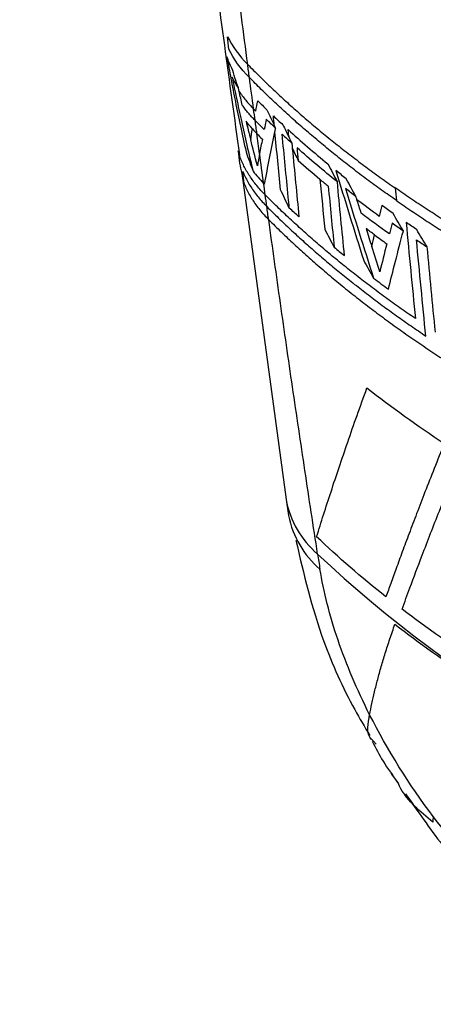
# Model space of a CAD drawing. Header units: millimetres. Extents: x 0 to 5588, y 0 to 4318.
# Tile 28 of 37: x 5160 to 5171, y 2636 to 2661. Entities that reach past the tile are written whole.
import ezdxf

# ---------------------------------------------------------------- set-up
doc = ezdxf.new("R2010")
doc.units = ezdxf.units.MM
doc.header["$LTSCALE"] = 20

msp = doc.modelspace()

# ---------------------------------------------------------------- linework, layer by layer
for p, q in [((5166.172, 2657.493), (5167.29, 2649.232)), ((5167.29, 2649.232), (5167.353, 2648.825)), ((5169.581, 2643.002), (5169.505, 2643.085))]:
    msp.add_line(p, q)
at = {"flags": 128}
for points in [[(5167.356, 2658.482), (5167.346, 2658.587), (5167.338, 2658.669)], [(5167.433, 2658.324), (5167.441, 2658.247), (5167.447, 2658.186)]]:
    msp.add_lwpolyline(points, dxfattribs=at)
for centre, radius, start, end in [((5169.641, 2649.668), 2.392, 190.4933, 229.6438), ((5169.728, 2649.3), 2.423, 191.242, 229.4022), ((5189.818, 2670.935), 31.704, 226.7429, 253.2608), ((5202.226, 2652.914), 34.508, 188.4454, 189.092)]:
    msp.add_arc(centre, radius, start, end)
for points, knots in [([(5167.28, 2841.438), (5166.651, 2836.81), (5165.433, 2827.848), (5164.012, 2814.874), (5162.896, 2802.797), (5162.058, 2791.616), (5161.484, 2781.975), (5161.1, 2773.755), (5160.848, 2766.842), (5160.676, 2760.475), (5160.568, 2754.599), (5160.504, 2748.31), (5160.497, 2741.119), (5160.587, 2732.597), (5160.808, 2723.158), (5161.2, 2712.81), (5161.802, 2701.636), (5162.652, 2689.657), (5163.821, 2676.901), (5164.961, 2666.251), (5165.842, 2659.889), (5166.099, 2658.026)], [0, 0, 0, 0, 0.074737, 0.144722, 0.209951, 0.270427, 0.326152, 0.366603, 0.404121, 0.438707, 0.47036, 0.49997, 0.54137, 0.587835, 0.639367, 0.695967, 0.757635, 0.823138, 0.893535, 0.968828, 1, 1, 1, 1]), ([(5166.31, 2660.329), (5166.204, 2661.136), (5165.994, 2662.749), (5165.692, 2665.171), (5165.398, 2667.593), (5165.115, 2670.016), (5164.842, 2672.439), (5164.579, 2674.862), (5164.326, 2677.286), (5164.082, 2679.71), (5163.848, 2682.134), (5163.624, 2684.559), (5163.41, 2686.983), (5163.204, 2689.407), (5163.009, 2691.831), (5162.549, 2697.819), (5161.932, 2707.396), (5161.351, 2720.591), (5161.036, 2733.752), (5160.985, 2745.748), (5161.124, 2756.598), (5161.393, 2766.412), (5161.813, 2776.337), (5162.281, 2784.5), (5162.717, 2790.858), (5163.057, 2795.37), (5163.428, 2799.872), (5163.83, 2804.364), (5164.263, 2808.846), (5164.727, 2813.318), (5165.222, 2817.779), (5165.745, 2822.231), (5166.122, 2825.196), (5166.31, 2826.676)], [0, 0, 0, 0, 0.014751, 0.029494, 0.044228, 0.058953, 0.07367, 0.088379, 0.103079, 0.11777, 0.132454, 0.147128, 0.161795, 0.176453, 0.191102, 0.205743, 0.284944, 0.36436, 0.443963, 0.522161, 0.580347, 0.639172, 0.698636, 0.758742, 0.785812, 0.812816, 0.839754, 0.866626, 0.893433, 0.920173, 0.946848, 0.973457, 1, 1, 1, 1]), ([(5165.781, 2660.523), (5165.814, 2660.338), (5165.883, 2659.955), (5165.997, 2659.367), (5166.125, 2658.743), (5166.22, 2658.318), (5166.268, 2658.099)], [0, 0, 0, 0, 0.226803, 0.469092, 0.726836, 1, 1, 1, 1]), ([(5166.31, 2660.329), (5166.41, 2660.228), (5166.61, 2660.025), (5166.921, 2659.725), (5167.24, 2659.429), (5167.566, 2659.135), (5167.901, 2658.845), (5168.243, 2658.558), (5168.593, 2658.275), (5168.951, 2657.995), (5169.316, 2657.719), (5169.688, 2657.446), (5169.943, 2657.267), (5170.07, 2657.178)], [0, 0, 0, 0, 0.091274, 0.182475, 0.273601, 0.364655, 0.455636, 0.546544, 0.637379, 0.728142, 0.818833, 0.909452, 1, 1, 1, 1]), ([(5165.915, 2660.003), (5165.951, 2659.824), (5166.026, 2659.45), (5166.151, 2658.871), (5166.292, 2658.251), (5166.394, 2657.826), (5166.447, 2657.606)], [0, 0, 0, 0, 0.22252, 0.46339, 0.722567, 1, 1, 1, 1]), ([(5170.1, 2656.858), (5169.973, 2656.947), (5169.72, 2657.125), (5169.349, 2657.396), (5168.986, 2657.671), (5168.629, 2657.95), (5168.281, 2658.232), (5167.94, 2658.517), (5167.606, 2658.806), (5167.281, 2659.099), (5166.963, 2659.394), (5166.653, 2659.692), (5166.454, 2659.894), (5166.354, 2659.995)], [0, 0, 0, 0, 0.0905502, 0.1811714, 0.2718639, 0.362628, 0.4534638, 0.5443717, 0.6353518, 0.7264045, 0.8175299, 0.9087284, 1, 1, 1, 1]), ([(5166.09, 2659.645), (5166.117, 2659.607), (5166.17, 2659.53), (5166.259, 2659.416), (5166.355, 2659.304), (5166.425, 2659.231), (5166.46, 2659.194)], [0, 0, 0, 0, 0.248111, 0.497643, 0.748355, 1, 1, 1, 1]), ([(5166.5, 2658.899), (5166.469, 2658.93), (5166.408, 2658.993), (5166.324, 2659.09), (5166.245, 2659.187), (5166.197, 2659.253), (5166.173, 2659.286)], [0, 0, 0, 0, 0.251521, 0.502152, 0.751707, 1, 1, 1, 1]), ([(5166.758, 2657), (5166.72, 2657.039), (5166.644, 2657.117), (5166.541, 2657.237), (5166.446, 2657.359), (5166.36, 2657.484), (5166.282, 2657.61), (5166.214, 2657.737), (5166.155, 2657.866), (5166.104, 2657.994), (5166.078, 2658.081), (5166.065, 2658.124)], [0, 0, 0, 0, 0.111731, 0.223558, 0.335373, 0.447068, 0.558534, 0.669665, 0.780356, 0.890501, 1, 1, 1, 1]), ([(5166.185, 2657.597), (5166.204, 2657.553), (5166.242, 2657.465), (5166.311, 2657.334), (5166.389, 2657.204), (5166.477, 2657.076), (5166.575, 2656.95), (5166.681, 2656.825), (5166.759, 2656.745), (5166.798, 2656.704)], [0, 0, 0, 0, 0.14099, 0.282854, 0.425444, 0.568608, 0.712192, 0.856041, 1, 1, 1, 1]), ([(5166.222, 2657.281), (5166.241, 2657.236), (5166.279, 2657.146), (5166.349, 2657.012), (5166.428, 2656.88), (5166.518, 2656.749), (5166.617, 2656.62), (5166.725, 2656.494), (5166.805, 2656.411), (5166.845, 2656.37)], [0, 0, 0, 0, 0.140972, 0.282833, 0.42543, 0.568605, 0.712199, 0.856051, 1, 1, 1, 1]), ([(5170.584, 2653.847), (5170.455, 2653.937), (5170.197, 2654.115), (5169.818, 2654.388), (5169.447, 2654.664), (5169.083, 2654.944), (5168.727, 2655.227), (5168.378, 2655.514), (5168.038, 2655.804), (5167.705, 2656.098), (5167.381, 2656.395), (5167.064, 2656.695), (5166.86, 2656.898), (5166.758, 2657)], [0, 0, 0, 0, 0.090565, 0.181198, 0.271899, 0.362669, 0.453507, 0.544415, 0.635392, 0.726439, 0.817556, 0.908743, 1, 1, 1, 1]), ([(5175.216, 2654.231), (5175.061, 2654.305), (5174.749, 2654.453), (5174.29, 2654.68), (5173.837, 2654.912), (5173.39, 2655.147), (5172.95, 2655.387), (5172.517, 2655.631), (5172.091, 2655.879), (5171.672, 2656.131), (5171.26, 2656.387), (5170.856, 2656.647), (5170.458, 2656.91), (5170.199, 2657.089), (5170.07, 2657.178)], [0, 0, 0, 0, 0.083344, 0.166685, 0.250023, 0.33336, 0.416694, 0.500027, 0.583358, 0.666688, 0.750017, 0.833345, 0.916673, 1, 1, 1, 1]), ([(5166.798, 2656.704), (5166.897, 2656.607), (5167.094, 2656.411), (5167.399, 2656.122), (5167.711, 2655.836), (5168.031, 2655.552), (5168.358, 2655.272), (5168.693, 2654.995), (5169.035, 2654.721), (5169.384, 2654.451), (5169.739, 2654.184), (5170.103, 2653.92), (5170.472, 2653.66), (5170.724, 2653.489), (5170.85, 2653.404)], [0, 0, 0, 0, 0.083662, 0.167263, 0.250804, 0.334285, 0.417706, 0.501067, 0.58437, 0.667613, 0.750797, 0.833923, 0.916991, 1, 1, 1, 1]), ([(5170.1, 2656.858), (5170.229, 2656.768), (5170.488, 2656.59), (5170.886, 2656.327), (5171.291, 2656.067), (5171.703, 2655.811), (5172.122, 2655.559), (5172.548, 2655.311), (5172.981, 2655.067), (5173.421, 2654.827), (5173.867, 2654.592), (5174.32, 2654.36), (5174.779, 2654.133), (5175.091, 2653.985), (5175.247, 2653.911)], [0, 0, 0, 0, 0.083327, 0.166655, 0.249983, 0.333312, 0.416642, 0.499973, 0.583306, 0.66664, 0.749977, 0.833315, 0.916656, 1, 1, 1, 1]), ([(5168.092, 2647.846), (5167.984, 2648.555), (5167.767, 2649.974), (5167.451, 2652.105), (5167.143, 2654.237), (5166.944, 2655.659), (5166.845, 2656.37)], [0, 0, 0, 0, 0.250121, 0.500161, 0.750121, 1, 1, 1, 1]), ([(5166.845, 2656.37), (5166.951, 2656.265), (5167.162, 2656.056), (5167.492, 2655.745), (5167.83, 2655.438), (5168.177, 2655.134), (5168.533, 2654.833), (5168.897, 2654.536), (5169.27, 2654.242), (5169.652, 2653.952), (5170.042, 2653.666), (5170.441, 2653.384), (5170.847, 2653.106), (5171.262, 2652.831), (5171.685, 2652.561), (5172.116, 2652.295), (5172.554, 2652.033), (5173, 2651.776), (5173.453, 2651.523), (5173.914, 2651.274), (5174.382, 2651.03), (5174.857, 2650.791), (5175.339, 2650.556), (5175.828, 2650.326), (5176.323, 2650.101), (5176.825, 2649.881), (5177.334, 2649.665), (5177.848, 2649.455), (5178.369, 2649.249), (5178.896, 2649.049), (5179.429, 2648.854), (5179.967, 2648.664), (5180.33, 2648.542), (5180.511, 2648.48)], [0, 0, 0, 0, 0.032266, 0.06453, 0.096793, 0.129054, 0.161314, 0.193573, 0.225832, 0.258089, 0.290345, 0.322601, 0.354856, 0.387111, 0.419365, 0.451619, 0.483873, 0.516127, 0.548381, 0.580635, 0.61289, 0.645144, 0.677399, 0.709655, 0.741912, 0.774169, 0.806427, 0.838686, 0.870946, 0.903208, 0.93547, 0.967734, 1, 1, 1, 1]), ([(5168.067, 2648.286), (5168.125, 2648.473), (5168.244, 2648.853), (5168.435, 2649.442), (5168.64, 2650.059), (5168.861, 2650.705), (5169.097, 2651.381), (5169.265, 2651.845), (5169.35, 2652.081)], [0, 0, 0, 0, 0.150562, 0.307565, 0.47101, 0.640897, 0.817227, 1, 1, 1, 1]), ([(5171.32, 2650.666), (5171.233, 2650.452), (5171.067, 2650.037), (5170.833, 2649.441), (5170.62, 2648.888), (5170.427, 2648.379), (5170.254, 2647.913), (5170.098, 2647.49), (5169.96, 2647.109), (5169.875, 2646.869), (5169.834, 2646.756)], [0, 0, 0, 0, 0.161352, 0.312317, 0.452895, 0.583086, 0.702891, 0.812311, 0.911347, 1, 1, 1, 1]), ([(5170.245, 2646.438), (5170.311, 2646.619), (5170.477, 2647.074), (5170.791, 2647.907), (5171.227, 2649.033), (5171.577, 2649.894), (5171.772, 2650.373)], [0, 0, 0, 0, 0.140628, 0.354163, 0.640618, 1, 1, 1, 1]), ([(5167.538, 2648.196), (5167.737, 2647.341), (5168.069, 2645.916), (5168.829, 2644.219), (5169.291, 2643.438), (5169.421, 2643.219)], [0, 0, 0, 0, 0.519116, 0.865352, 1, 1, 1, 1]), ([(5169.418, 2643.749), (5169.096, 2644.385), (5168.825, 2645.026), (5168.399, 2646.276), (5168.244, 2646.887), (5168.152, 2647.461)], [0, 0, 0, 0, 0.5, 0.5, 1, 1, 1, 1]), ([(5169.418, 2643.749), (5169.436, 2643.843), (5169.474, 2644.035), (5169.543, 2644.334), (5169.622, 2644.647), (5169.712, 2644.976), (5169.816, 2645.321), (5169.932, 2645.682), (5170.019, 2645.931), (5170.063, 2646.058)], [0, 0, 0, 0, 0.131383, 0.266581, 0.4056, 0.548447, 0.695126, 0.845643, 1, 1, 1, 1]), ([(5169.505, 2643.085), (5169.474, 2643.112), (5169.332, 2643.239), (5169.38, 2643.525), (5169.418, 2643.749)], [0, 0, 0, 0, 0.217509, 1, 1, 1, 1]), ([(5169.48, 2643.071), (5169.57, 2642.901), (5169.765, 2642.531), (5170.012, 2642.187), (5170.145, 2642.002)], [0, 0, 0, 0, 0.459972, 1, 1, 1, 1]), ([(5169.967, 2642.275), (5169.993, 2642.227), (5170.048, 2642.126), (5170.118, 2642.034), (5170.155, 2641.985)], [0, 0, 0, 0, 0.476236, 1, 1, 1, 1]), ([(5171.026, 2641.009), (5170.705, 2641.28), (5170.334, 2641.593), (5170.168, 2641.954), (5170.146, 2642.003)], [0, 0, 0, 0, 0.86576, 1, 1, 1, 1]), ([(5170.336, 2641.733), (5170.641, 2641.291), (5171.359, 2640.251), (5172.702, 2638.775), (5174.241, 2637.369), (5175.315, 2636.689), (5175.827, 2636.365)], [0, 0, 0, 0, 0.198274, 0.466831, 0.746072, 1, 1, 1, 1]), ([(5175.014, 2637.496), (5174.323, 2637.894), (5173.621, 2638.419), (5172.273, 2639.661), (5171.626, 2640.378), (5171.04, 2641.153)], [0, 0, 0, 0, 0.5, 0.5, 1, 1, 1, 1])]:
    msp.add_open_spline(points, degree=3, knots=knots)
for points in [[(5165.794, 2661.034), (5165.918, 2660.789), (5166.091, 2660.553), (5166.31, 2660.329)], [(5165.829, 2660.716), (5165.818, 2660.822), (5165.806, 2660.928), (5165.794, 2661.034)], [(5166.354, 2659.995), (5166.129, 2660.224), (5165.954, 2660.466), (5165.829, 2660.716)], [(5165.91, 2660.231), (5165.86, 2660.327), (5165.816, 2660.425), (5165.781, 2660.523)], [(5166.072, 2659.728), (5166.011, 2659.904), (5165.957, 2660.072), (5165.91, 2660.231)], [(5166.354, 2659.995), (5166.339, 2660.106), (5166.324, 2660.217), (5166.31, 2660.329)], [(5166.072, 2659.728), (5166.012, 2659.818), (5165.96, 2659.91), (5165.915, 2660.003)], [(5166.46, 2659.194), (5166.424, 2659.461), (5166.389, 2659.728), (5166.354, 2659.995)], [(5166.09, 2659.645), (5166.084, 2659.673), (5166.078, 2659.7), (5166.072, 2659.728)], [(5166.173, 2659.286), (5166.145, 2659.409), (5166.117, 2659.528), (5166.09, 2659.645)], [(5166.515, 2659.138), (5166.532, 2659.226), (5166.549, 2659.313), (5166.567, 2659.401)], [(5166.567, 2659.401), (5166.644, 2659.324), (5166.722, 2659.247), (5166.801, 2659.171)], [(5166.46, 2659.194), (5166.478, 2659.176), (5166.497, 2659.157), (5166.515, 2659.138)], [(5166.5, 2658.899), (5166.486, 2658.997), (5166.473, 2659.096), (5166.46, 2659.194)], [(5166.801, 2659.171), (5166.863, 2659.038), (5166.925, 2658.906), (5166.988, 2658.772)], [(5166.965, 2659.016), (5167.045, 2658.94), (5167.125, 2658.865), (5167.207, 2658.79)], [(5166.988, 2658.772), (5166.981, 2658.854), (5166.973, 2658.935), (5166.965, 2659.016)], [(5166.269, 2658.881), (5166.306, 2658.73), (5166.345, 2658.571), (5166.386, 2658.406)], [(5166.431, 2658.685), (5166.373, 2658.75), (5166.319, 2658.815), (5166.269, 2658.881)], [(5166.732, 2658.667), (5166.654, 2658.744), (5166.576, 2658.821), (5166.5, 2658.899)], [(5166.545, 2658.565), (5166.53, 2658.676), (5166.515, 2658.787), (5166.5, 2658.899)], [(5166.784, 2658.93), (5166.767, 2658.842), (5166.749, 2658.754), (5166.732, 2658.667)], [(5167.022, 2658.702), (5166.942, 2658.778), (5166.863, 2658.854), (5166.784, 2658.93)], [(5166.988, 2658.772), (5167, 2658.749), (5167.011, 2658.725), (5167.022, 2658.702)], [(5167.207, 2658.79), (5167.256, 2658.687), (5167.306, 2658.585), (5167.356, 2658.482)], [(5166.386, 2658.406), (5166.4, 2658.499), (5166.415, 2658.592), (5166.431, 2658.685)], [(5166.431, 2658.685), (5166.467, 2658.645), (5166.505, 2658.605), (5166.545, 2658.565)], [(5166.545, 2658.565), (5166.591, 2658.518), (5166.637, 2658.471), (5166.684, 2658.424)], [(5166.613, 2658.057), (5166.59, 2658.226), (5166.567, 2658.395), (5166.545, 2658.565)], [(5166.739, 2657.277), (5166.822, 2657.711), (5166.911, 2658.156), (5167.004, 2658.613)], [(5167.004, 2658.613), (5167.01, 2658.642), (5167.016, 2658.672), (5167.022, 2658.702)], [(5167.147, 2657.134), (5167.099, 2657.627), (5167.051, 2658.12), (5167.004, 2658.613)], [(5167.189, 2658.548), (5167.27, 2658.473), (5167.351, 2658.398), (5167.433, 2658.324)], [(5167.344, 2656.947), (5167.291, 2657.48), (5167.24, 2658.014), (5167.189, 2658.548)], [(5167.338, 2658.669), (5167.664, 2658.371), (5168.003, 2658.079), (5168.353, 2657.792)], [(5167.356, 2658.482), (5167.382, 2658.429), (5167.407, 2658.377), (5167.433, 2658.324)], [(5166.556, 2657.742), (5166.493, 2657.982), (5166.437, 2658.203), (5166.386, 2658.406)], [(5166.684, 2658.424), (5166.66, 2658.301), (5166.637, 2658.179), (5166.613, 2658.057)], [(5166.065, 2658.124), (5166.078, 2658.019), (5166.091, 2657.914), (5166.104, 2657.809)], [(5166.268, 2658.099), (5166.321, 2657.945), (5166.38, 2657.78), (5166.447, 2657.606)], [(5166.613, 2658.057), (5166.593, 2657.951), (5166.574, 2657.846), (5166.556, 2657.742)], [(5166.716, 2657.3), (5166.682, 2657.552), (5166.647, 2657.805), (5166.613, 2658.057)], [(5167.447, 2658.186), (5167.502, 2657.604), (5167.559, 2657.023), (5167.616, 2656.442)], [(5167.447, 2658.186), (5167.497, 2658.084), (5167.547, 2657.982), (5167.598, 2657.879)], [(5168.595, 2657.334), (5168.24, 2657.619), (5167.897, 2657.909), (5167.567, 2658.204)], [(5167.567, 2658.204), (5167.577, 2658.096), (5167.588, 2657.988), (5167.598, 2657.879)], [(5166.104, 2657.809), (5166.137, 2657.64), (5166.176, 2657.463), (5166.222, 2657.281)], [(5167.598, 2657.879), (5167.779, 2657.718), (5167.963, 2657.558), (5168.151, 2657.4)], [(5168.353, 2657.792), (5168.432, 2657.64), (5168.513, 2657.488), (5168.595, 2657.334)], [(5166.222, 2657.281), (5166.21, 2657.386), (5166.197, 2657.491), (5166.185, 2657.597)], [(5166.447, 2657.606), (5166.527, 2657.502), (5166.617, 2657.4), (5166.716, 2657.3)], [(5168.822, 2657.412), (5168.733, 2657.482), (5168.644, 2657.553), (5168.556, 2657.624)], [(5168.556, 2657.624), (5168.785, 2656.872), (5169.022, 2656.108), (5169.267, 2655.33)], [(5166.758, 2657), (5166.744, 2657.1), (5166.73, 2657.2), (5166.716, 2657.3)], [(5166.716, 2657.3), (5166.724, 2657.292), (5166.731, 2657.285), (5166.739, 2657.277)], [(5168.151, 2657.4), (5168.192, 2656.975), (5168.233, 2656.55), (5168.274, 2656.126)], [(5168.151, 2657.4), (5168.221, 2657.341), (5168.292, 2657.282), (5168.363, 2657.224)], [(5168.363, 2657.224), (5168.413, 2656.705), (5168.463, 2656.186), (5168.514, 2655.667)], [(5168.777, 2655.453), (5168.715, 2656.08), (5168.654, 2656.707), (5168.595, 2657.334)], [(5169.07, 2656.958), (5168.986, 2657.11), (5168.904, 2657.261), (5168.822, 2657.412)], [(5166.798, 2656.704), (5166.785, 2656.803), (5166.771, 2656.901), (5166.758, 2657)], [(5167.371, 2656.667), (5167.295, 2656.823), (5167.221, 2656.979), (5167.147, 2657.134)], [(5168.8, 2657.168), (5169.031, 2656.419), (5169.27, 2655.655), (5169.518, 2654.878)], [(5169.07, 2656.958), (5168.979, 2657.028), (5168.889, 2657.098), (5168.8, 2657.168)], [(5169.095, 2656.879), (5169.086, 2656.905), (5169.078, 2656.932), (5169.07, 2656.958)], [(5170.07, 2657.178), (5170.08, 2657.071), (5170.09, 2656.964), (5170.1, 2656.858)], [(5166.845, 2656.37), (5166.829, 2656.482), (5166.814, 2656.593), (5166.798, 2656.704)], [(5167.371, 2656.667), (5167.362, 2656.76), (5167.353, 2656.854), (5167.344, 2656.947)], [(5169.663, 2656.455), (5169.47, 2656.595), (5169.281, 2656.736), (5169.095, 2656.879)], [(5169.203, 2656.534), (5169.167, 2656.649), (5169.13, 2656.764), (5169.095, 2656.879)], [(5169.732, 2656.728), (5169.709, 2656.637), (5169.686, 2656.546), (5169.663, 2656.455)], [(5170.016, 2656.526), (5169.92, 2656.593), (5169.826, 2656.66), (5169.732, 2656.728)], [(5167.616, 2656.442), (5167.533, 2656.517), (5167.452, 2656.592), (5167.371, 2656.667)], [(5169.92, 2656.006), (5169.676, 2656.18), (5169.437, 2656.356), (5169.203, 2656.534)], [(5170.277, 2656.08), (5170.188, 2656.229), (5170.101, 2656.378), (5170.016, 2656.526)], [(5169.99, 2656.28), (5169.966, 2656.189), (5169.943, 2656.097), (5169.92, 2656.006)], [(5170.277, 2656.08), (5170.18, 2656.146), (5170.085, 2656.213), (5169.99, 2656.28)], [(5170.617, 2656.117), (5170.526, 2656.177), (5170.437, 2656.238), (5170.347, 2656.299)], [(5170.347, 2656.299), (5170.425, 2655.481), (5170.504, 2654.664), (5170.584, 2653.847)], [(5168.274, 2656.126), (5168.353, 2655.973), (5168.433, 2655.821), (5168.514, 2655.667)], [(5169.544, 2655.981), (5169.471, 2656.036), (5169.398, 2656.09), (5169.326, 2656.145)], [(5169.326, 2656.145), (5169.374, 2655.992), (5169.422, 2655.84), (5169.471, 2655.686)], [(5169.471, 2655.686), (5169.495, 2655.785), (5169.519, 2655.883), (5169.544, 2655.981)], [(5169.544, 2655.981), (5169.647, 2655.905), (5169.751, 2655.83), (5169.855, 2655.754)], [(5169.896, 2654.599), (5170.01, 2655.051), (5170.136, 2655.544), (5170.277, 2656.08)], [(5170.884, 2655.674), (5170.794, 2655.823), (5170.705, 2655.97), (5170.617, 2656.117)], [(5169.855, 2655.754), (5169.793, 2655.509), (5169.734, 2655.272), (5169.677, 2655.043)], [(5170.85, 2653.404), (5170.77, 2654.22), (5170.69, 2655.037), (5170.612, 2655.855)], [(5170.612, 2655.855), (5170.702, 2655.794), (5170.793, 2655.734), (5170.884, 2655.674)], [(5168.514, 2655.667), (5168.601, 2655.595), (5168.688, 2655.524), (5168.777, 2655.453)], [(5169.677, 2655.043), (5169.607, 2655.258), (5169.539, 2655.473), (5169.471, 2655.686)], [(5171.094, 2653.506), (5171.023, 2654.228), (5170.953, 2654.951), (5170.884, 2655.674)], [(5169.267, 2655.33), (5169.35, 2655.18), (5169.433, 2655.029), (5169.518, 2654.878)], [(5169.518, 2654.878), (5169.643, 2654.784), (5169.769, 2654.691), (5169.896, 2654.599)], [(5169.35, 2652.081), (5169.973, 2651.593), (5170.63, 2651.121), (5171.32, 2650.666)], [(5169.834, 2646.756), (5169.209, 2647.25), (5168.619, 2647.761), (5168.067, 2648.286)], [(5172.246, 2645.042), (5171.546, 2645.49), (5170.878, 2645.956), (5170.245, 2646.438)], [(5170.063, 2646.058), (5170.683, 2645.575), (5171.343, 2645.105), (5172.04, 2644.648)], [(5171.04, 2641.153), (5170.421, 2641.973), (5169.869, 2642.856), (5169.418, 2643.749)], [(5171.04, 2641.153), (5171.033, 2641.104), (5171.028, 2641.056), (5171.026, 2641.009)]]:
    msp.add_open_spline(points, degree=3)

doc.saveas('drawing.dxf')
